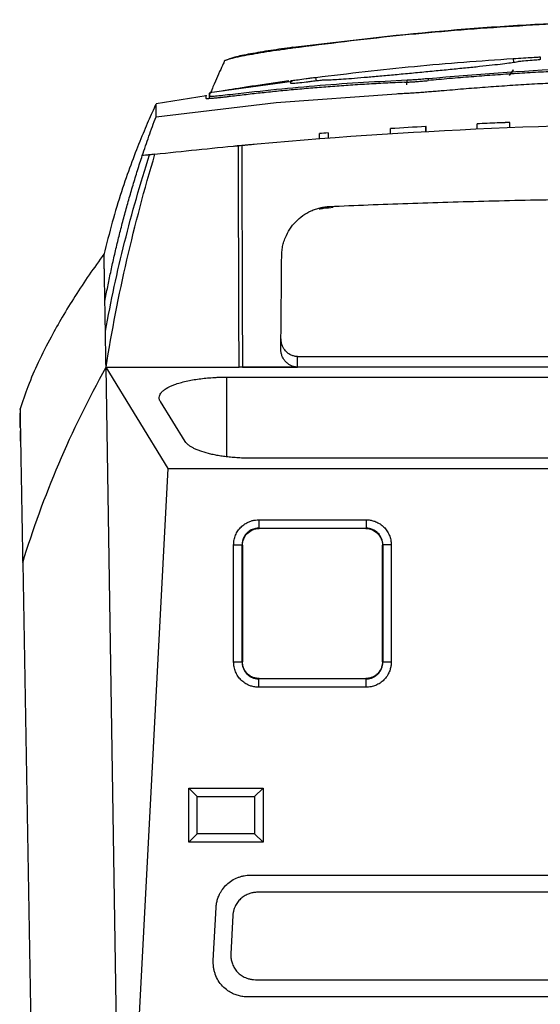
# Model space of a CAD drawing. Extents: x 86 to 639, y 68 to 658.
# Tile 3 of 66: x 287 to 319, y 156 to 215. Entities that reach past the tile are written whole.
import ezdxf

# ---------------------------------------------------------------- set-up
doc = ezdxf.new("R2010")
doc.units = 0
doc.layers.get('0').update_dxf_attribs({"linetype": 'CONTINUOUS'})

msp = doc.modelspace()

# ---------------------------------------------------------------- linework, layer by layer
at = {"color": 7, "linetype": 'CONTINUOUS'}
for p, q in [((299.569, 212.91), (299.569, 212.891)), ((316.907, 213.097), (316.923, 212.852)), ((317.179, 212.901), (317.019, 212.866)), ((318.532, 213.193), (318.529, 213.037)), ((316.692, 212.081), (316.923, 212.427)), ((303.647, 211.71), (298.685, 211.035)), ((303.577, 211.593), (303.574, 211.765)), ((305.103, 211.751), (305.075, 211.967)), ((305.105, 211.752), (305.076, 211.748)), ((305.781, 211.799), (305.63, 211.802)), ((298.489, 210.857), (295.484, 210.378)), ((298.685, 210.955), (298.681, 210.688)), ((315.998, 209.229), (315.957, 209.227)), ((316.038, 209.23), (315.998, 209.229)), ((316.077, 209.232), (316.038, 209.23)), ((316.115, 209.234), (316.077, 209.232)), ((316.152, 209.235), (316.115, 209.234)), ((316.188, 209.237), (316.152, 209.235)), ((316.223, 209.238), (316.188, 209.237)), ((316.257, 209.239), (316.223, 209.238)), ((316.289, 209.241), (316.257, 209.239)), ((316.32, 209.242), (316.289, 209.241)), ((316.351, 209.243), (316.32, 209.242)), ((316.38, 209.244), (316.351, 209.243)), ((316.408, 209.246), (316.38, 209.244)), ((316.435, 209.247), (316.408, 209.246)), ((316.461, 209.248), (316.435, 209.247)), ((316.486, 209.249), (316.461, 209.248)), ((316.513, 209.25), (316.486, 209.249)), ((316.539, 209.251), (316.513, 209.25)), ((316.563, 209.252), (316.539, 209.251)), ((316.585, 209.253), (316.563, 209.252)), ((316.605, 209.253), (316.585, 209.253)), ((316.623, 209.254), (316.605, 209.253)), ((316.64, 209.255), (316.623, 209.254)), ((316.655, 209.256), (316.64, 209.255)), ((316.668, 209.256), (316.655, 209.256)), ((316.68, 209.256), (316.668, 209.256)), ((316.689, 209.257), (316.68, 209.256)), ((316.698, 209.257), (316.689, 209.257)), ((316.704, 209.257), (316.698, 209.257)), ((316.708, 209.258), (316.704, 209.257)), ((316.711, 209.258), (316.708, 209.258)), ((316.712, 209.258), (316.711, 209.258)), ((316.712, 208.958), (316.712, 209.258)), ((309.547, 208.587), (309.547, 208.888)), ((311.677, 208.715), (311.677, 209.016)), ((311.677, 208.715), (311.677, 209.016)), ((311.677, 209.016), (311.677, 209.016)), ((311.682, 209.016), (311.677, 209.016)), ((311.682, 208.716), (311.682, 209.016)), ((311.685, 209.016), (311.682, 209.016)), ((311.685, 208.716), (311.685, 209.016)), ((311.687, 209.016), (311.685, 209.016)), ((311.687, 208.716), (311.687, 209.016)), ((311.688, 209.016), (311.687, 209.016)), ((311.688, 208.716), (311.688, 209.016)), ((314.74, 208.873), (314.74, 209.173)), ((305.286, 208.286), (305.286, 208.587)), ((305.808, 208.627), (305.808, 208.326)), ((300.623, 207.885), (300.358, 207.86)), ((303.973, 194.573), (303.978, 195.21)), ((303.978, 195.21), (358.113, 195.21)), ((293.42, 135.212), (292.485, 194.568)), ((296.213, 188.496), (292.485, 194.568)), ((292.485, 194.568), (300.467, 194.568)), ((360.747, 194.568), (300.467, 194.568)), ((358.119, 194.573), (303.973, 194.573)), ((299.716, 193.973), (357.515, 193.973)), ((297.241, 190.104), (295.745, 192.506)), ((287.343, 190.948), (287.328, 191.806)), ((356.039, 189.105), (301.192, 189.105)), ((293.42, 135.212), (296.213, 188.496)), ((296.213, 188.496), (361, 188.496)), ((301.645, 185.408), (308.088, 185.408)), ((301.645, 185.408), (301.645, 184.903)), ((308.088, 185.408), (308.088, 184.903)), ((301.645, 184.903), (308.088, 184.903)), ((301.645, 184.903), (301.666, 184.882)), ((308.066, 184.882), (301.666, 184.882)), ((308.066, 184.882), (308.088, 184.903)), ((300.14, 176.868), (300.14, 183.912)), ((300.14, 183.912), (300.645, 183.903)), ((300.645, 176.86), (300.645, 183.903)), ((300.666, 183.882), (300.645, 183.903)), ((300.666, 183.882), (300.666, 176.882)), ((309.088, 183.903), (309.066, 183.882)), ((309.066, 176.882), (309.066, 183.882)), ((309.593, 183.912), (309.088, 183.903)), ((309.088, 183.903), (309.088, 176.86)), ((309.593, 183.912), (309.593, 176.868)), ((287.485, 182.829), (288.059, 149.931)), ((300.645, 176.86), (300.14, 176.868)), ((300.645, 176.86), (300.666, 176.882)), ((309.066, 176.882), (309.088, 176.86)), ((309.593, 176.868), (309.088, 176.86)), ((301.666, 175.882), (301.644, 175.86)), ((301.644, 175.356), (301.644, 175.86)), ((308.088, 175.86), (301.644, 175.86)), ((301.666, 175.882), (308.067, 175.882)), ((308.088, 175.86), (308.067, 175.882)), ((308.088, 175.356), (308.088, 175.86)), ((308.088, 175.356), (301.644, 175.356)), ((297.451, 169.308), (301.903, 169.308)), ((297.451, 166.056), (297.451, 169.308)), ((297.955, 168.803), (297.451, 169.308)), ((301.903, 169.308), (301.399, 168.803)), ((301.903, 169.308), (301.903, 166.056)), ((297.955, 166.56), (297.955, 168.803)), ((297.955, 168.803), (301.399, 168.803)), ((301.399, 168.803), (301.399, 166.56)), ((297.451, 166.056), (297.955, 166.56)), ((301.399, 166.56), (297.955, 166.56)), ((301.903, 166.056), (301.399, 166.56)), ((301.903, 166.056), (297.451, 166.056)), ((301.151, 164.077), (356.192, 164.077)), ((355.772, 163.05), (301.571, 163.05)), ((298.92, 158.954), (299.086, 162.13)), ((300.091, 161.65), (299.971, 159.359)), ((301.442, 157.804), (355.902, 157.804)), ((356.368, 156.773), (300.975, 156.773))]:
    msp.add_line(p, q, dxfattribs=at)
at = {"color": 8, "linetype": 'CONTINUOUS'}
for p, q in [((310.537, 211.527), (310.541, 211.793)), ((311.814, 211.884), (311.814, 211.773)), ((299.716, 193.973), (299.716, 189.199))]:
    msp.add_line(p, q, dxfattribs=at)
at = {"color": 7, "linetype": 'CONTINUOUS', "flags": 128}
msp.add_lwpolyline([(295.485, 209.6), (302.683, 210.462), (309.903, 210.984)], dxfattribs=at)
at = {"color": 7, "linetype": 'CONTINUOUS'}
for centre, radius, start, end in [((304.079, 213.776), 0.392, 180.12993, 188.87313), ((328.607, -90.807), 300.3, 92.41425, 92.6467), ((328.607, -90.807), 300.3, 93.23176, 93.63904), ((328.607, -90.807), 300.3, 94.35401, 94.45392)]:
    msp.add_arc(centre, radius, start, end, dxfattribs=at)
for points, knots in [([(303.687, 213.775), (306.444, 214.106), (311.959, 214.769), (320.276, 215.32), (325.83, 215.392), (328.607, 215.427)], [0, 0, 0, 0, 0.33333, 0.666664, 1, 1, 1, 1]), ([(328.607, 215.385), (326.524, 215.365), (322.36, 215.327), (316.12, 215), (309.891, 214.5), (305.759, 213.977), (303.692, 213.716)], [0, 0, 0, 0, 0.249974, 0.499948, 0.749914, 1, 1, 1, 1]), ([(303.687, 213.772), (303.239, 213.708), (302.336, 213.579), (301.108, 213.374), (300.111, 213.175), (299.801, 213.04), (299.643, 212.972)], [0, 0, 0, 0, 0.242729, 0.489302, 0.741221, 1, 1, 1, 1]), ([(299.567, 212.892), (299.535, 212.823), (299.454, 212.651), (299.269, 212.242), (299.035, 211.71), (298.848, 211.27), (298.763, 211.066), (298.73, 210.986)], [0, 0, 0, 0, 0.2195177, 0.5540158, 0.814288, 0.9277759, 1, 1, 1, 1]), ([(299.647, 212.973), (299.645, 212.973), (299.562, 212.943), (299.565, 212.926), (299.569, 212.91)], [0, 0, 0, 0, 0.02563, 1, 1, 1, 1]), ([(305.075, 211.967), (307.042, 212.203), (310.977, 212.675), (314.931, 212.956), (316.907, 213.097)], [0, 0, 0, 0, 0.500001, 1, 1, 1, 1]), ([(317.019, 212.866), (316.906, 212.848), (316.68, 212.812), (316.143, 212.746), (315.487, 212.671), (314.708, 212.588), (313.838, 212.5), (312.899, 212.407), (311.92, 212.312), (310.928, 212.217), (309.951, 212.126), (309.016, 212.041), (308.147, 211.964), (307.371, 211.899), (306.703, 211.847), (306.171, 211.813), (305.898, 211.801), (305.79, 211.799), (305.781, 211.799)], [0, 0, 0, 0, 0.0674983, 0.1342106, 0.2009212, 0.2674503, 0.3339777, 0.4001167, 0.4662547, 0.5320991, 0.5979438, 0.6637221, 0.729502, 0.7954721, 0.8614442, 0.9277786, 0.9941144, 1, 1, 1, 1]), ([(316.907, 213.097), (317.118, 213.111), (317.539, 213.137), (318.08, 213.169), (318.383, 213.186), (318.513, 213.192), (318.526, 213.193), (318.532, 213.193)], [0, 0, 0, 0, 0.249987, 0.499743, 0.749311, 0.874661, 1, 1, 1, 1]), ([(317.521, 212.938), (317.47, 212.934), (317.369, 212.926), (317.251, 212.914), (317.196, 212.906), (317.183, 212.902), (317.179, 212.901)], [0, 0, 0, 0, 0.261203, 0.522021, 0.867202, 1, 1, 1, 1]), ([(318.529, 213.037), (318.523, 213.034), (318.51, 213.028), (318.378, 213.01), (318.079, 212.98), (317.707, 212.952), (317.521, 212.938)], [0, 0, 0, 0, 0.167162, 0.334313, 0.667111, 1, 1, 1, 1]), ([(328.607, 212.672), (325.808, 212.638), (320.202, 212.57), (314.613, 212.113), (311.814, 211.884)], [0, 0, 0, 0, 0.499113, 1, 1, 1, 1]), ([(328.607, 212.558), (328.174, 212.557), (327.309, 212.555), (326.012, 212.54), (324.716, 212.517), (323.421, 212.484), (322.127, 212.442), (320.834, 212.39), (319.541, 212.33), (318.25, 212.26), (316.96, 212.181), (315.672, 212.093), (314.384, 211.995), (313.098, 211.89), (312.242, 211.812), (311.814, 211.773)], [0, 0, 0, 0, 0.077159, 0.154278, 0.231357, 0.308396, 0.385396, 0.462357, 0.539279, 0.616162, 0.693007, 0.769813, 0.84658, 0.923309, 1, 1, 1, 1]), ([(316.923, 212.427), (316.889, 212.373), (316.822, 212.267), (316.747, 212.165), (316.711, 212.115)], [0, 0, 0, 0, 0.512462, 1, 1, 1, 1]), ([(303.452, 211.75), (303.093, 211.7), (302.353, 211.597), (301.326, 211.444), (300.417, 211.302), (299.779, 211.198), (299.528, 211.153), (299.452, 211.14)], [0, 0, 0, 0, 0.215762, 0.44453, 0.675192, 0.902544, 1, 1, 1, 1]), ([(310.399, 211.67), (310.016, 211.653), (309.256, 211.619), (308.129, 211.556), (307.026, 211.486), (305.945, 211.408), (304.889, 211.324), (303.856, 211.233), (302.846, 211.137), (301.86, 211.035), (300.897, 210.929), (300.263, 210.853), (299.95, 210.816)], [0, 0, 0, 0, 0.109978, 0.21773, 0.323261, 0.426574, 0.527671, 0.626554, 0.723227, 0.817691, 0.909948, 1, 1, 1, 1]), ([(310.541, 211.793), (308.801, 211.703), (305.315, 211.522), (301.835, 211.137), (300.091, 210.944)], [0, 0, 0, 0, 0.498982, 1, 1, 1, 1]), ([(303.574, 211.765), (303.595, 211.769), (303.638, 211.776), (303.976, 211.823), (304.392, 211.878), (304.774, 211.928), (304.974, 211.954), (305.075, 211.967)], [0, 0, 0, 0, 0.24966, 0.499226, 0.748856, 0.874405, 1, 1, 1, 1]), ([(305.076, 211.748), (304.976, 211.735), (304.777, 211.71), (304.397, 211.663), (303.981, 211.616), (303.641, 211.585), (303.598, 211.59), (303.577, 211.593)], [0, 0, 0, 0, 0.125558, 0.251091, 0.500807, 0.750376, 1, 1, 1, 1]), ([(305.63, 211.802), (305.613, 211.802), (305.583, 211.803), (305.464, 211.794), (305.318, 211.778), (305.188, 211.762), (305.12, 211.754), (305.105, 211.752)], [0, 0, 0, 0, 0.305562, 0.527666, 0.751343, 0.944216, 1, 1, 1, 1]), ([(310.399, 211.67), (310.433, 211.672), (310.502, 211.675), (310.614, 211.681), (310.736, 211.688), (310.866, 211.696), (311.006, 211.706), (311.154, 211.717), (311.31, 211.729), (311.472, 211.742), (311.641, 211.757), (311.756, 211.767), (311.814, 211.773)], [0, 0, 0, 0, 0.089244, 0.180866, 0.274872, 0.371266, 0.470053, 0.571236, 0.674819, 0.780805, 0.889198, 1, 1, 1, 1]), ([(311.814, 211.884), (311.695, 211.874), (311.46, 211.852), (311.121, 211.826), (310.806, 211.805), (310.629, 211.797), (310.541, 211.793)], [0, 0, 0, 0, 0.251472, 0.500214, 0.748832, 1, 1, 1, 1]), ([(312.771, 211.185), (313.209, 211.222), (314.084, 211.297), (315.399, 211.397), (316.715, 211.489), (318.032, 211.571), (319.35, 211.643), (320.67, 211.706), (321.99, 211.759), (323.312, 211.803), (324.634, 211.837), (325.958, 211.861), (327.282, 211.876), (328.165, 211.878), (328.607, 211.879)], [0, 0, 0, 0, 0.083103, 0.166248, 0.249434, 0.332663, 0.415932, 0.499244, 0.582597, 0.665993, 0.749431, 0.832911, 0.916434, 1, 1, 1, 1]), ([(298.685, 210.83), (298.685, 210.924), (298.685, 211.048), (298.685, 211.017), (298.685, 211.009)], [0, 0, 0, 0, 0.7549501, 1, 1, 1, 1]), ([(309.903, 210.984), (309.964, 210.987), (310.085, 210.993), (310.272, 211.003), (310.463, 211.014), (310.659, 211.026), (310.859, 211.038), (311.062, 211.052), (311.321, 211.07), (311.637, 211.093), (312.011, 211.121), (312.39, 211.152), (312.644, 211.174), (312.771, 211.185)], [0, 0, 0, 0, 0.071863, 0.143379, 0.214687, 0.285926, 0.357236, 0.428755, 0.500621, 0.625726, 0.750171, 0.874686, 1, 1, 1, 1]), ([(298.485, 210.697), (298.485, 210.813), (298.485, 210.948), (298.485, 210.888), (298.485, 210.879)], [0, 0, 0, 0, 0.862017, 1, 1, 1, 1]), ([(299.95, 210.816), (299.904, 210.811), (299.812, 210.8), (299.681, 210.784), (299.556, 210.77), (299.437, 210.756), (299.269, 210.738), (299.067, 210.717), (298.858, 210.698), (298.693, 210.686), (298.587, 210.682), (298.525, 210.683), (298.491, 210.688), (298.487, 210.694), (298.485, 210.697)], [0, 0, 0, 0, 0.05048, 0.100794, 0.151019, 0.201237, 0.251526, 0.375866, 0.500085, 0.624339, 0.748588, 0.832355, 0.916035, 1, 1, 1, 1]), ([(300.091, 210.944), (299.881, 210.919), (299.462, 210.87), (299.026, 210.828), (298.739, 210.81), (298.703, 210.823), (298.685, 210.83)], [0, 0, 0, 0, 0.251471, 0.500068, 0.748609, 1, 1, 1, 1]), ([(295.477, 210.364), (295.325, 210.027), (295.013, 209.336), (294.52, 208.159), (293.978, 206.762), (293.419, 205.156), (292.847, 203.302), (292.517, 201.973), (292.353, 201.314)], [0, 0, 0, 0, 0.1679173, 0.3444206, 0.5158664, 0.6813549, 0.8419227, 1, 1, 1, 1]), ([(295.485, 209.601), (295.485, 209.842), (295.485, 210.295), (295.485, 210.34), (295.485, 210.361)], [0, 0, 0, 0, 0.5294642, 1, 1, 1, 1]), ([(294.661, 207.267), (294.726, 207.46), (294.855, 207.848), (295.058, 208.43), (295.267, 209.015), (295.412, 209.405), (295.485, 209.601)], [0, 0, 0, 0, 0.247101, 0.496133, 0.747098, 1, 1, 1, 1]), ([(300.623, 207.885), (310.596, 208.82), (320.61, 209.254), (335.633, 209.153), (340.636, 208.994), (350.626, 208.426), (355.613, 208.017), (360.593, 207.483)], [0, 0, 0, 0, 0.5, 0.5, 0.75, 0.75, 1, 1, 1, 1]), ([(300.158, 207.841), (300.169, 207.843), (300.187, 207.844), (300.337, 207.858), (300.447, 207.869), (300.535, 207.877), (300.555, 207.879)], [0, 0, 0, 0, 0.444393, 0.686153, 0.928397, 1, 1, 1, 1]), ([(300.467, 194.681), (300.459, 196.879), (300.448, 200.216), (300.435, 204.611), (300.427, 206.808), (300.423, 207.867)], [0, 0, 0, 0, 0.499996, 0.759104, 1, 1, 1, 1]), ([(300.623, 207.885), (300.628, 206.512), (300.638, 203.657), (300.653, 199.219), (300.662, 196.154), (300.667, 194.571)], [0, 0, 0, 0, 0.309618, 0.643319, 1, 1, 1, 1]), ([(300.625, 207.886), (300.676, 207.89), (300.804, 207.902), (301.059, 207.926), (301.258, 207.944), (301.358, 207.953)], [0, 0, 0, 0, 0.247381, 0.623415, 1, 1, 1, 1]), ([(292.417, 198.534), (292.472, 198.821), (292.582, 199.397), (292.763, 200.261), (292.954, 201.129), (293.158, 201.999), (293.375, 202.872), (293.604, 203.748), (293.847, 204.625), (294.104, 205.505), (294.374, 206.387), (294.565, 206.973), (294.661, 207.267)], [0, 0, 0, 0, 0.097348, 0.195288, 0.293817, 0.392935, 0.492641, 0.592935, 0.693817, 0.795288, 0.897348, 1, 1, 1, 1]), ([(295.42, 207.352), (295.359, 207.346), (295.249, 207.334), (295.143, 207.321), (295.095, 207.316)], [0, 0, 0, 0, 0.550271, 1, 1, 1, 1]), ([(305.89, 204.216), (306.665, 204.249), (308.229, 204.316), (310.596, 204.404), (313.007, 204.482), (315.462, 204.55), (317.959, 204.607), (320.499, 204.651), (323.081, 204.684), (325.706, 204.704), (328.374, 204.709), (331.665, 204.699), (335.527, 204.659), (339.905, 204.575), (344.161, 204.456), (348.296, 204.306), (352.309, 204.131), (354.943, 203.989), (356.24, 203.919)], [0, 0, 0, 0, 0.046189, 0.09323, 0.14112, 0.189859, 0.239445, 0.289876, 0.341151, 0.393267, 0.446223, 0.500016, 0.589309, 0.676229, 0.760767, 0.842913, 0.92266, 1, 1, 1, 1]), ([(303.022, 201.245), (303.023, 201.299), (303.025, 201.407), (303.04, 201.568), (303.062, 201.728), (303.094, 201.886), (303.135, 202.043), (303.185, 202.199), (303.292, 202.479), (303.493, 202.866), (303.848, 203.312), (304.281, 203.684), (304.698, 203.921), (305.052, 204.063), (305.327, 204.143), (305.607, 204.197), (305.795, 204.21), (305.89, 204.216)], [0, 0, 0, 0, 0.035726, 0.071268, 0.106745, 0.142272, 0.177965, 0.213934, 0.250289, 0.375959, 0.50002, 0.624407, 0.749772, 0.813237, 0.875686, 0.937728, 1, 1, 1, 1]), ([(305.267, 204.071), (305.355, 204.083), (305.637, 204.121), (305.919, 204.154), (306.112, 204.176)], [0, 0, 0, 0, 0.315477, 1, 1, 1, 1]), ([(292.362, 201.359), (292.064, 200.946), (291.481, 200.138), (290.644, 198.875), (289.881, 197.634), (289.142, 196.325), (288.448, 194.946), (287.814, 193.507), (287.466, 192.487), (287.306, 192.018)], [0, 0, 0, 0, 0.166896, 0.326943, 0.471993, 0.602816, 0.756488, 0.888221, 1, 1, 1, 1]), ([(292.417, 198.533), (292.415, 198.678), (292.409, 198.989), (292.401, 199.435), (292.394, 199.815), (292.389, 200.126), (292.384, 200.374), (292.38, 200.585), (292.375, 200.834), (292.371, 201.089), (292.367, 201.277), (292.366, 201.389), (292.366, 201.359), (292.366, 201.356)], [0, 0, 0, 0, 0.0803463, 0.1726067, 0.2767802, 0.3437467, 0.4148495, 0.4900883, 0.5483891, 0.6890227, 0.8339641, 0.983218, 1, 1, 1, 1]), ([(302.974, 195.66), (302.982, 196.607), (302.998, 198.468), (303.015, 200.33), (303.022, 201.245)], [0, 0, 0, 0, 0.508544, 1, 1, 1, 1]), ([(303.978, 195.209), (303.946, 195.21), (303.881, 195.212), (303.784, 195.228), (303.688, 195.254), (303.593, 195.291), (303.5, 195.339), (303.411, 195.397), (303.328, 195.467), (303.241, 195.556), (303.15, 195.676), (303.063, 195.842), (302.992, 196.054), (302.984, 196.213), (302.979, 196.298)], [0, 0, 0, 0, 0.0585682, 0.1181441, 0.1788289, 0.2407183, 0.3039024, 0.3684661, 0.4344888, 0.5020448, 0.5954637, 0.7095592, 0.8443959, 1, 1, 1, 1]), ([(303.973, 194.573), (303.945, 194.573), (303.89, 194.574), (303.808, 194.586), (303.728, 194.604), (303.649, 194.63), (303.536, 194.679), (303.396, 194.765), (303.246, 194.905), (303.123, 195.071), (303.034, 195.257), (302.977, 195.455), (302.975, 195.592), (302.974, 195.66)], [0, 0, 0, 0, 0.05034, 0.100284, 0.150257, 0.200677, 0.251952, 0.374402, 0.499911, 0.624844, 0.749726, 0.876297, 1, 1, 1, 1]), ([(300.667, 194.571), (300.913, 194.571), (301.464, 194.569), (302.566, 194.571), (303.422, 194.572), (303.973, 194.573)], [0, 0, 0, 0, 0.2227873, 0.5000034, 1, 1, 1, 1]), ([(295.745, 192.506), (295.733, 192.526), (295.71, 192.567), (295.688, 192.629), (295.675, 192.691), (295.672, 192.777), (295.695, 192.887), (295.773, 193.021), (295.901, 193.154), (296.143, 193.329), (296.573, 193.533), (297.149, 193.7), (297.669, 193.806), (298.065, 193.868), (298.471, 193.915), (298.836, 193.945), (299.159, 193.962), (299.437, 193.971), (299.623, 193.973), (299.716, 193.973)], [0, 0, 0, 0, 0.029183, 0.058301, 0.087422, 0.116614, 0.179313, 0.242015, 0.307848, 0.373548, 0.507402, 0.641957, 0.705015, 0.767827, 0.826439, 0.884976, 0.923336, 0.961611, 1, 1, 1, 1]), ([(287.324, 192.044), (287.324, 192.053), (287.323, 192.104), (287.326, 191.941), (287.328, 191.806)], [0, 0, 0, 0, 0.178035, 1, 1, 1, 1]), ([(287.329, 191.806), (287.329, 191.78), (287.33, 191.726), (287.332, 191.629), (287.334, 191.515), (287.336, 191.382), (287.339, 191.229), (287.342, 191.054), (287.345, 190.855), (287.353, 190.4), (287.365, 189.695), (287.381, 188.75), (287.395, 187.961), (287.408, 187.213), (287.422, 186.418), (287.437, 185.58), (287.452, 184.7), (287.468, 183.786), (287.48, 183.148), (287.485, 182.829)], [0, 0, 0, 0, 0.026012, 0.053486, 0.08242, 0.112815, 0.14467, 0.177985, 0.212758, 0.248989, 0.398354, 0.498635, 0.570239, 0.641849, 0.713466, 0.785091, 0.856723, 0.928361, 1, 1, 1, 1]), ([(287.358, 190.119), (287.357, 190.166), (287.352, 190.457), (287.349, 190.62), (287.347, 190.757)], [0, 0, 0, 0, 0.162446, 1, 1, 1, 1]), ([(301.192, 189.105), (301.127, 189.105), (300.998, 189.105), (300.806, 189.11), (300.615, 189.117), (300.426, 189.127), (300.239, 189.139), (300.053, 189.154), (299.816, 189.178), (299.534, 189.212), (299.214, 189.262), (298.91, 189.32), (298.528, 189.408), (298.187, 189.511), (297.896, 189.627), (297.707, 189.717), (297.547, 189.811), (297.417, 189.905), (297.312, 190.003), (297.265, 190.07), (297.241, 190.104)], [0, 0, 0, 0, 0.034156, 0.06812, 0.101978, 0.135813, 0.169713, 0.203761, 0.238043, 0.301581, 0.365372, 0.429303, 0.493597, 0.622682, 0.687623, 0.752913, 0.814616, 0.876091, 0.937751, 1, 1, 1, 1]), ([(300.14, 183.912), (300.141, 183.945), (300.142, 184.01), (300.152, 184.108), (300.171, 184.221), (300.203, 184.349), (300.27, 184.533), (300.387, 184.751), (300.576, 184.978), (300.767, 185.134), (300.936, 185.234), (301.084, 185.304), (301.255, 185.361), (301.448, 185.401), (301.579, 185.405), (301.645, 185.408)], [0, 0, 0, 0, 0.041708, 0.083373, 0.125177, 0.187739, 0.250325, 0.375051, 0.50008, 0.624954, 0.687325, 0.749972, 0.833339, 0.916207, 1, 1, 1, 1]), ([(308.088, 185.408), (308.128, 185.407), (308.206, 185.405), (308.323, 185.391), (308.439, 185.368), (308.552, 185.337), (308.672, 185.293), (308.797, 185.234), (308.966, 185.134), (309.157, 184.978), (309.346, 184.75), (309.463, 184.533), (309.53, 184.348), (309.566, 184.205), (309.588, 184.06), (309.591, 183.961), (309.593, 183.912)], [0, 0, 0, 0, 0.050391, 0.100297, 0.150021, 0.19987, 0.250149, 0.312561, 0.375194, 0.500121, 0.625022, 0.749896, 0.812314, 0.874944, 0.937305, 1, 1, 1, 1]), ([(301.645, 184.903), (301.613, 184.903), (301.546, 184.901), (301.439, 184.884), (301.319, 184.852), (301.191, 184.799), (301.059, 184.719), (300.913, 184.596), (300.783, 184.428), (300.694, 184.233), (300.651, 184.058), (300.647, 183.951), (300.645, 183.903)], [0, 0, 0, 0, 0.059529, 0.128655, 0.207376, 0.295685, 0.393579, 0.501052, 0.659194, 0.795093, 0.908707, 1, 1, 1, 1]), ([(300.666, 183.882), (300.666, 184.143), (300.774, 184.404), (301.144, 184.774), (301.405, 184.882), (301.666, 184.882)], [0, 0, 0, 0, 0.5, 0.5, 1, 1, 1, 1]), ([(308.066, 184.882), (308.328, 184.882), (308.588, 184.774), (308.959, 184.404), (309.066, 184.143), (309.066, 183.882)], [0, 0, 0, 0, 0.5, 0.5, 1, 1, 1, 1]), ([(309.088, 183.903), (309.088, 184.165), (308.98, 184.425), (308.61, 184.796), (308.35, 184.903), (308.088, 184.903)], [0, 0, 0, 0, 0.5, 0.5, 1, 1, 1, 1]), ([(301.644, 175.356), (301.605, 175.356), (301.525, 175.358), (301.408, 175.373), (301.292, 175.396), (301.178, 175.428), (301.058, 175.473), (300.933, 175.533), (300.764, 175.635), (300.572, 175.793), (300.384, 176.024), (300.268, 176.243), (300.202, 176.43), (300.167, 176.573), (300.144, 176.72), (300.142, 176.819), (300.14, 176.868)], [0, 0, 0, 0, 0.050347, 0.100219, 0.149933, 0.199805, 0.250151, 0.312513, 0.375201, 0.500098, 0.624996, 0.749899, 0.81227, 0.87495, 0.937297, 1, 1, 1, 1]), ([(300.645, 176.86), (300.645, 176.827), (300.647, 176.76), (300.663, 176.662), (300.687, 176.566), (300.72, 176.473), (300.763, 176.385), (300.813, 176.301), (300.872, 176.223), (300.956, 176.13), (301.076, 176.03), (301.243, 175.937), (301.435, 175.873), (301.573, 175.864), (301.644, 175.86)], [0, 0, 0, 0, 0.063419, 0.126619, 0.189601, 0.252366, 0.314915, 0.377248, 0.439366, 0.501271, 0.615365, 0.736518, 0.864729, 1, 1, 1, 1]), ([(301.666, 175.882), (301.633, 175.883), (301.567, 175.884), (301.468, 175.9), (301.369, 175.925), (301.271, 175.961), (301.175, 176.008), (301.083, 176.067), (300.996, 176.137), (300.916, 176.217), (300.845, 176.308), (300.783, 176.408), (300.732, 176.517), (300.695, 176.634), (300.671, 176.756), (300.668, 176.839), (300.666, 176.882)], [0, 0, 0, 0, 0.062372, 0.126136, 0.191291, 0.25784, 0.325781, 0.395116, 0.465845, 0.537968, 0.611485, 0.686397, 0.762705, 0.840407, 0.919506, 1, 1, 1, 1]), ([(309.066, 176.882), (309.065, 176.847), (309.063, 176.778), (309.047, 176.676), (309.021, 176.578), (308.986, 176.484), (308.942, 176.396), (308.891, 176.314), (308.833, 176.238), (308.77, 176.169), (308.701, 176.107), (308.628, 176.053), (308.552, 176.006), (308.473, 175.967), (308.392, 175.935), (308.311, 175.911), (308.229, 175.894), (308.148, 175.884), (308.093, 175.882), (308.067, 175.882)], [0, 0, 0, 0, 0.066391, 0.131835, 0.196333, 0.259884, 0.322488, 0.384147, 0.444859, 0.504626, 0.563447, 0.621323, 0.678253, 0.734238, 0.789279, 0.843375, 0.896527, 0.948735, 1, 1, 1, 1]), ([(309.593, 176.868), (309.592, 176.829), (309.59, 176.749), (309.576, 176.632), (309.553, 176.516), (309.521, 176.402), (309.477, 176.281), (309.418, 176.156), (309.317, 175.986), (309.161, 175.793), (308.931, 175.604), (308.713, 175.486), (308.527, 175.419), (308.383, 175.383), (308.237, 175.36), (308.138, 175.357), (308.088, 175.356)], [0, 0, 0, 0, 0.050411, 0.100326, 0.150051, 0.199891, 0.250153, 0.312596, 0.375208, 0.500105, 0.625, 0.749899, 0.812333, 0.874951, 0.937314, 1, 1, 1, 1]), ([(308.088, 175.86), (308.12, 175.861), (308.183, 175.862), (308.275, 175.876), (308.363, 175.897), (308.448, 175.925), (308.528, 175.96), (308.603, 176.001), (308.672, 176.047), (308.736, 176.097), (308.823, 176.177), (308.924, 176.299), (309.017, 176.472), (309.077, 176.662), (309.084, 176.794), (309.088, 176.86)], [0, 0, 0, 0, 0.060474, 0.1197, 0.177678, 0.234409, 0.289892, 0.344127, 0.397116, 0.448859, 0.499356, 0.623291, 0.748039, 0.873607, 1, 1, 1, 1]), ([(299.086, 162.13), (299.089, 162.174), (299.095, 162.261), (299.115, 162.39), (299.142, 162.518), (299.177, 162.643), (299.22, 162.766), (299.279, 162.906), (299.36, 163.061), (299.502, 163.28), (299.719, 163.527), (300.03, 163.768), (300.323, 163.915), (300.57, 163.999), (300.761, 164.044), (300.955, 164.072), (301.086, 164.075), (301.151, 164.077)], [0, 0, 0, 0, 0.042136, 0.08387, 0.125368, 0.166798, 0.208329, 0.250129, 0.312588, 0.375175, 0.500068, 0.624963, 0.749854, 0.812225, 0.874926, 0.9373, 1, 1, 1, 1]), ([(301.571, 163.05), (301.532, 163.049), (301.455, 163.047), (301.34, 163.033), (301.227, 163.012), (301.116, 162.981), (300.959, 162.924), (300.763, 162.824), (300.547, 162.655), (300.363, 162.448), (300.236, 162.232), (300.156, 162.027), (300.108, 161.841), (300.097, 161.713), (300.091, 161.65)], [0, 0, 0, 0, 0.051862, 0.103158, 0.154188, 0.205261, 0.256683, 0.377026, 0.497325, 0.620884, 0.744854, 0.829786, 0.914361, 1, 1, 1, 1]), ([(299.971, 159.359), (299.97, 159.317), (299.968, 159.234), (299.977, 159.11), (299.995, 158.988), (300.024, 158.867), (300.081, 158.697), (300.184, 158.486), (300.363, 158.255), (300.584, 158.063), (300.815, 157.934), (301.035, 157.855), (301.236, 157.812), (301.373, 157.807), (301.442, 157.804)], [0, 0, 0, 0, 0.052377, 0.104087, 0.155481, 0.206915, 0.258746, 0.379496, 0.499996, 0.621552, 0.743686, 0.828941, 0.913832, 1, 1, 1, 1]), ([(300.975, 156.773), (300.928, 156.774), (300.834, 156.776), (300.694, 156.79), (300.557, 156.813), (300.421, 156.846), (300.288, 156.887), (300.136, 156.946), (299.968, 157.029), (299.73, 157.177), (299.464, 157.407), (299.208, 157.743), (299.057, 158.061), (298.976, 158.329), (298.936, 158.535), (298.915, 158.744), (298.918, 158.884), (298.92, 158.954)], [0, 0, 0, 0, 0.042248, 0.084022, 0.125508, 0.166897, 0.208381, 0.250151, 0.312641, 0.375203, 0.500079, 0.624956, 0.749831, 0.812186, 0.874915, 0.937273, 1, 1, 1, 1])]:
    msp.add_open_spline(points, degree=3, knots=knots, dxfattribs=at)
at = {"color": 8, "linetype": 'CONTINUOUS'}
msp.add_open_spline([(303.692, 213.716), (303.427, 213.679), (302.896, 213.606), (302.128, 213.49), (301.413, 213.375), (300.776, 213.262), (300.255, 213.156), (299.855, 213.058), (299.716, 213.002), (299.647, 212.973)], degree=3, knots=[0, 0, 0, 0, 0.141243, 0.282908, 0.425099, 0.568287, 0.712414, 0.857337, 1, 1, 1, 1], dxfattribs=at)
at = {"color": 7, "linetype": 'CONTINUOUS'}
for points in [[(295.42, 207.352), (297.086, 207.538), (298.754, 207.709), (300.423, 207.867)], [(292.448, 196.726), (292.773, 198.518), (293.542, 202.078), (294.54, 205.582), (295.095, 207.316)], [(292.485, 194.568), (293.179, 198.888), (294.16, 203.161), (295.42, 207.352)], [(295.095, 207.316), (295.015, 207.307), (294.88, 207.292), (294.661, 207.267), (294.661, 207.267)], [(292.448, 196.726), (292.437, 197.402), (292.426, 198.004), (292.417, 198.533)], [(292.485, 194.568), (292.472, 195.355), (292.459, 196.074), (292.448, 196.726)], [(287.485, 182.829), (288.706, 186.836), (290.38, 190.767), (292.485, 194.568)], [(300.467, 194.568), (300.467, 194.606), (300.467, 194.643), (300.467, 194.681)]]:
    msp.add_open_spline(points, degree=3, dxfattribs=at)

doc.saveas('drawing.dxf')
